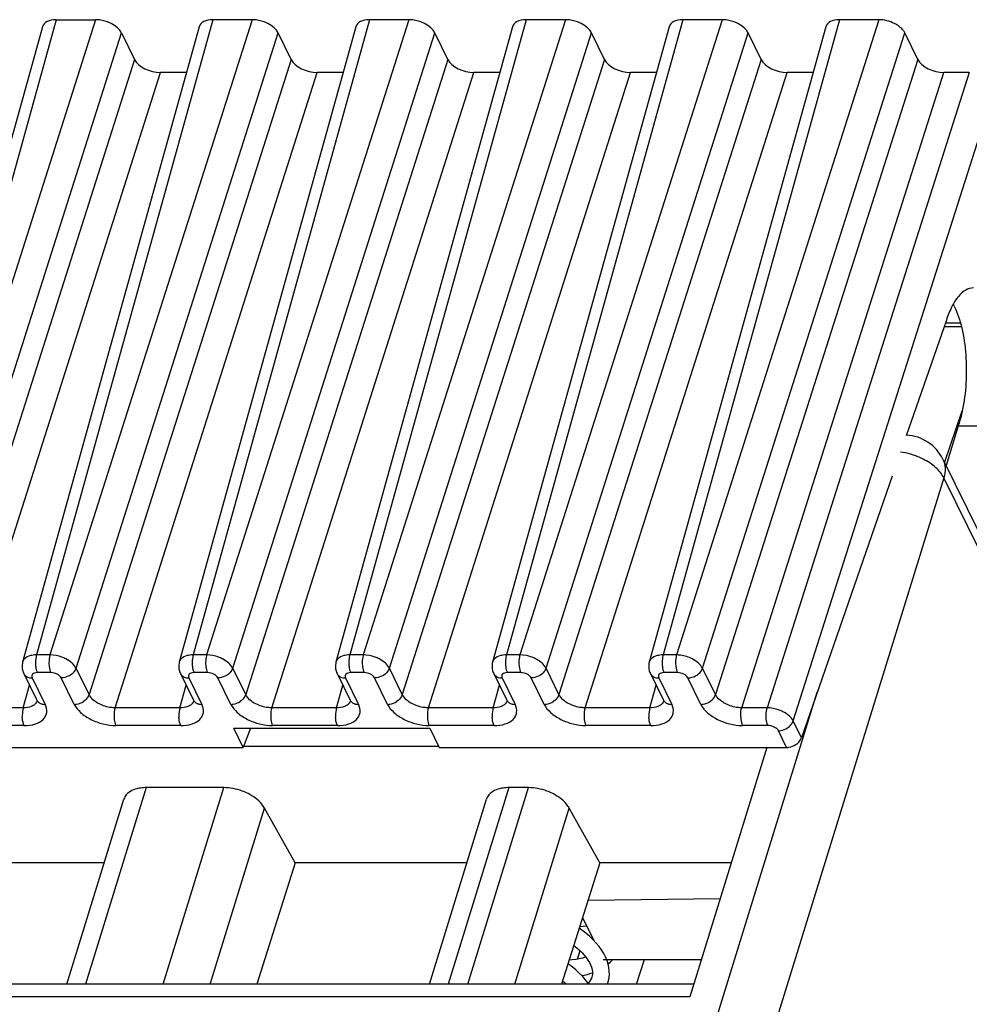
# Model space of a CAD drawing. Header units: millimetres. Extents: x 0 to 420, y 0 to 297.
# Tile 43 of 76: x 176 to 191, y 103 to 119. Entities that reach past the tile are written whole.
import ezdxf

# ---------------------------------------------------------------- set-up
doc = ezdxf.new("R2010")
doc.units = ezdxf.units.MM
doc.header["$LTSCALE"] = 23.1
doc.layers.get('0').update_dxf_attribs({"linetype": 'CONTINUOUS'})

msp = doc.modelspace()

# ---------------------------------------------------------------- linework, layer by layer
at = {"color": 9, "linetype": 'CONTINUOUS'}
for p, q in [((176.47497, 118.72268), (173.70854, 108.76623)), ((177.08911, 118.72268), (173.91956, 108.76623)), ((178.93114, 118.72268), (176.1647, 108.76623)), ((179.54527, 118.72268), (176.37572, 108.76623)), ((181.3873, 118.72268), (178.62087, 108.76623)), ((182.00143, 118.72268), (178.83189, 108.76623)), ((183.84346, 118.72268), (181.07703, 108.76623)), ((184.4576, 118.72268), (181.28805, 108.76623)), ((186.29962, 118.72268), (183.53319, 108.76623)), ((186.91376, 118.72268), (183.74421, 108.76623)), ((188.75579, 118.72268), (185.98935, 108.76623)), ((189.36992, 118.72268), (186.20038, 108.76623)), ((174.3282, 108.55905), (177.49775, 118.51551)), ((176.78436, 108.55905), (179.95391, 118.51551)), ((179.24053, 108.55905), (182.41007, 118.51551)), ((181.69669, 108.55905), (184.86623, 118.51551)), ((184.15285, 108.55905), (187.3224, 118.51551)), ((186.60902, 108.55904), (189.77856, 118.51551)), ((177.70114, 118.10104), (174.53159, 108.14458)), ((180.1573, 118.10104), (176.98775, 108.14458)), ((182.61346, 118.10104), (179.44392, 108.14458)), ((185.06963, 118.10104), (181.90008, 108.14458)), ((187.52579, 118.10104), (184.35624, 108.14458)), ((189.98195, 118.10104), (186.81241, 108.14458)), ((174.94023, 107.93741), (178.10978, 117.89387)), ((177.39639, 107.93741), (180.56594, 117.89387)), ((179.85256, 107.93741), (183.0221, 117.89387)), ((182.30872, 107.93741), (185.47827, 117.89387)), ((184.76488, 107.93741), (187.93443, 117.89387)), ((187.22104, 107.93741), (190.39059, 117.89387)), ((190.78981, 117.89387), (187.62026, 107.93741)), ((188.0289, 107.73024), (191.19845, 117.6867)), ((190.65189, 113.9657), (190.41328, 113.9657)), ((190.39032, 111.54201), (178.04493, 71.59234)), ((193.297, 105.61881), (190.39032, 111.54201)), ((176.37572, 108.76623), (176.1647, 108.76623)), ((178.83189, 108.76623), (178.62087, 108.76623)), ((181.28805, 108.76623), (181.07703, 108.76623)), ((183.74421, 108.76623), (183.53319, 108.76623)), ((186.20038, 108.76623), (185.98935, 108.76623)), ((176.98775, 108.14458), (176.78436, 108.55905)), ((179.44392, 108.14458), (179.24053, 108.55905)), ((181.90008, 108.14458), (181.69669, 108.55905)), ((184.35624, 108.14458), (184.15285, 108.55905)), ((186.81241, 108.14458), (186.60902, 108.55904)), ((176.09601, 108.40512), (176.2994, 107.99065)), ((176.38916, 108.48799), (176.17813, 108.48799)), ((176.756, 107.99065), (176.55261, 108.40512)), ((178.55217, 108.40512), (178.75557, 107.99065)), ((178.84532, 108.48799), (178.63429, 108.48799)), ((179.21217, 107.99065), (179.00877, 108.40512)), ((181.00833, 108.40512), (181.21173, 107.99065)), ((181.30148, 108.48799), (181.09046, 108.48799)), ((181.66833, 107.99065), (181.46493, 108.40512)), ((183.4645, 108.40512), (183.66789, 107.99065)), ((183.75764, 108.48799), (183.54662, 108.48799)), ((184.12449, 107.99065), (183.9211, 108.40512)), ((185.92066, 108.40512), (186.12405, 107.99065)), ((186.21381, 108.48799), (186.00278, 108.48799)), ((186.58065, 107.99065), (186.37726, 108.40512)), ((175.95748, 107.93741), (176.05529, 108.28944)), ((178.41364, 107.93741), (178.51145, 108.28944)), ((180.8698, 107.93741), (180.96762, 108.28944)), ((183.32597, 107.93741), (183.42378, 108.28944)), ((185.78213, 107.93741), (185.87994, 108.28944)), ((177.22753, 72.00675), (188.40594, 108.18009)), ((175.95748, 107.93741), (174.94023, 107.93741)), ((178.41364, 107.93741), (177.39639, 107.93741)), ((180.8698, 107.93741), (179.85256, 107.93741)), ((183.32597, 107.93741), (182.30872, 107.93741)), ((185.78213, 107.93741), (184.76488, 107.93741)), ((187.62026, 107.93741), (187.22104, 107.93741)), ((188.15834, 107.46647), (188.0289, 107.73024)), ((175.97091, 107.65918), (174.95366, 107.65918)), ((178.42707, 107.65918), (177.40982, 107.65918)), ((180.88323, 107.65918), (179.86599, 107.65918)), ((183.3394, 107.65918), (182.32215, 107.65918)), ((185.79556, 107.65918), (184.77831, 107.65918)), ((187.6337, 107.65918), (187.23447, 107.65918)), ((187.92502, 107.31573), (187.79715, 107.57631)), ((177.88402, 106.68591), (176.93254, 103.60692)), ((178.15226, 103.60692), (179.10374, 106.68591)), ((183.57003, 106.68591), (182.61855, 103.60692)), ((182.92949, 103.60692), (183.88098, 106.68591)), ((178.88894, 103.60692), (179.74092, 106.36394)), ((183.66617, 103.60692), (184.51816, 106.36394)), ((184.64675, 103.99686), (184.68612, 104.13042)), ((186.40852, 103.40511), (173.14505, 103.40511))]:
    msp.add_line(p, q, dxfattribs=at)
at = {"color": 7, "linetype": 'CONTINUOUS'}
for p, q in [((176.47497, 118.72268), (177.08911, 118.72268)), ((179.54527, 118.72268), (178.93114, 118.72268)), ((182.00143, 118.72268), (181.3873, 118.72268)), ((184.4576, 118.72268), (183.84346, 118.72268)), ((186.91376, 118.72268), (186.29962, 118.72268)), ((189.36992, 118.72268), (188.75579, 118.72268)), ((176.25733, 118.61091), (173.49063, 108.65349)), ((178.71349, 118.61091), (175.94679, 108.65349)), ((181.16965, 118.61091), (178.40295, 108.65349)), ((183.62582, 118.61091), (180.85911, 108.65349)), ((186.08198, 118.61091), (183.31528, 108.65349)), ((188.53814, 118.61091), (185.77144, 108.65349)), ((177.49775, 118.51551), (177.70114, 118.10104)), ((180.1573, 118.10104), (179.95391, 118.51551)), ((182.61346, 118.10104), (182.41007, 118.51551)), ((185.06963, 118.10104), (184.86623, 118.51551)), ((187.52579, 118.10104), (187.3224, 118.51551)), ((189.98195, 118.10104), (189.77856, 118.51551)), ((178.51426, 117.89387), (178.10978, 117.89387)), ((180.97042, 117.89387), (180.56594, 117.89387)), ((183.42658, 117.89387), (183.0221, 117.89387)), ((185.88275, 117.89387), (185.47827, 117.89387)), ((188.33891, 117.89387), (187.93443, 117.89387)), ((190.78981, 117.89387), (190.39059, 117.89387)), ((190.43021, 114.0145), (189.80073, 112.20019)), ((190.39611, 113.91621), (190.66422, 113.91621)), ((190.40255, 111.77908), (190.67915, 112.59006)), ((190.61694, 112.357), (190.42513, 111.73307)), ((190.61694, 112.357), (191.24371, 112.357)), ((190.37476, 111.83571), (193.28176, 105.91188)), ((189.58213, 111.57014), (188.15834, 107.46647)), ((175.96488, 108.47368), (176.16845, 108.05885)), ((178.42104, 108.47368), (178.62461, 108.05885)), ((180.8772, 108.47368), (181.08077, 108.05885)), ((183.33337, 108.47368), (183.53694, 108.05885)), ((185.78953, 108.47368), (185.9931, 108.05885)), ((179.40717, 107.31573), (179.25897, 107.61774)), ((179.25897, 107.61774), (182.32918, 107.61774)), ((179.51829, 107.61774), (179.40717, 107.31573)), ((182.32918, 107.61774), (182.47738, 107.31573)), ((173.89757, 107.31573), (179.40717, 107.31573)), ((179.40717, 107.33487), (182.46798, 107.33487)), ((182.47738, 107.31573), (187.92502, 107.31573)), ((187.617, 107.31573), (186.40852, 103.40511)), ((179.10374, 106.68591), (177.88402, 106.68591)), ((183.88098, 106.68591), (183.57003, 106.68591)), ((176.63946, 103.60692), (177.53478, 106.50419)), ((182.32547, 103.60692), (183.2208, 106.50419)), ((180.21836, 105.50565), (179.74092, 106.36394)), ((184.99559, 105.50565), (184.51816, 106.36394)), ((177.22621, 105.50565), (175.28609, 105.50565)), ((180.21836, 105.50565), (179.61964, 103.60692)), ((182.91223, 105.50565), (180.21836, 105.50565)), ((184.99559, 105.50565), (184.39688, 103.60692)), ((187.05764, 105.50565), (184.99559, 105.50565)), ((184.81195, 104.92324), (186.88525, 104.9478)), ((184.72595, 104.65051), (184.9028, 104.29012)), ((185.04807, 103.99408), (186.59053, 103.99408)), ((185.57139, 103.60692), (185.69463, 103.99408)), ((184.87059, 103.71518), (184.86509, 103.69929)), ((184.87538, 103.73397), (184.86994, 103.71307)), ((186.47089, 103.60692), (173.31423, 103.60692)), ((185.11502, 103.60692), (185.12502, 103.63529))]:
    msp.add_line(p, q, dxfattribs=at)
for points in [[(175.94711, 108.65358), (175.94273, 108.63494), (175.93891, 108.60619), (175.93849, 108.57689), (175.94151, 108.54744), (175.94794, 108.51829), (175.95773, 108.48988), (175.96525, 108.47322)], [(178.40327, 108.65358), (178.39889, 108.63494), (178.39508, 108.60619), (178.39466, 108.57689), (178.39767, 108.54744), (178.40411, 108.51829), (178.4139, 108.48988), (178.42141, 108.47322)], [(180.85944, 108.65358), (180.85505, 108.63494), (180.85124, 108.60619), (180.85082, 108.57689), (180.85384, 108.54744), (180.86027, 108.51829), (180.87006, 108.48988), (180.87757, 108.47322)], [(183.3156, 108.65358), (183.31121, 108.63494), (183.3074, 108.60619), (183.30698, 108.57689), (183.31, 108.54744), (183.31643, 108.51829), (183.32622, 108.48988), (183.33373, 108.47322)], [(185.77176, 108.65358), (185.76738, 108.63494), (185.76356, 108.60619), (185.76315, 108.57689), (185.76616, 108.54744), (185.77259, 108.51829), (185.78238, 108.48988), (185.7899, 108.47322)], [(176.16882, 108.05836), (176.17015, 108.05549), (176.17311, 108.04783), (176.17404, 108.04433), (176.17413, 108.04408)], [(178.62498, 108.05836), (178.62632, 108.05549), (178.62927, 108.04783), (178.6302, 108.04433), (178.63029, 108.04408)], [(181.08114, 108.05836), (181.08248, 108.05549), (181.08543, 108.04783), (181.08637, 108.04433), (181.08645, 108.04408)], [(183.53731, 108.05836), (183.53864, 108.05549), (183.5416, 108.04783), (183.54253, 108.04433), (183.54262, 108.04408)], [(185.99347, 108.05836), (185.9948, 108.05549), (185.99776, 108.04783), (185.99869, 108.04433), (185.99878, 108.04408)], [(184.79191, 104.5161), (184.73617, 104.50901), (184.67994, 104.50459)], [(185.05871, 104.08625), (185.02503, 104.14091), (184.986, 104.19511), (184.94171, 104.24865), (184.89215, 104.30147), (184.8375, 104.35327), (184.7783, 104.40352), (184.7149, 104.45196), (184.67256, 104.48118)], [(184.58838, 104.21424), (184.59174, 104.21176), (184.63758, 104.17453), (184.67985, 104.13666), (184.71831, 104.09842), (184.75289, 104.05997), (184.78369, 104.02123), (184.81054, 103.9824), (184.83318, 103.94386), (184.85145, 103.90592), (184.86518, 103.86911), (184.87441, 103.83359), (184.87923, 103.79918), (184.87957, 103.76589), (184.87538, 103.73397)], [(184.77786, 104.02856), (184.77323, 104.0269), (184.7255, 104.0131), (184.67393, 104.00145), (184.61878, 103.99215), (184.56048, 103.9854), (184.51527, 103.98239)], [(185.12725, 103.92102), (185.10992, 103.97603), (185.08704, 104.03123), (185.05871, 104.08625)], [(184.81846, 103.60692), (184.8078, 103.62368), (184.76812, 103.67704), (184.72364, 103.72911), (184.67472, 103.77964), (184.6215, 103.82861), (184.56426, 103.87586), (184.50332, 103.92121), (184.49727, 103.92528)], [(185.12401, 103.91775), (185.16385, 103.95494), (185.19858, 103.99408)], [(185.12476, 103.63446), (185.13168, 103.65902), (185.14138, 103.7082), (185.146, 103.75923), (185.1453, 103.81206), (185.13906, 103.86625), (185.12725, 103.92102)], [(184.71455, 103.7385), (184.72914, 103.74099), (184.79677, 103.75652), (184.86112, 103.77549), (184.87941, 103.78221)], [(184.41249, 103.65641), (184.44262, 103.63165), (184.46986, 103.60692)], [(184.86509, 103.69929), (184.85178, 103.67127), (184.83494, 103.64552), (184.81476, 103.62162), (184.81123, 103.61828)]]:
    msp.add_lwpolyline(points, dxfattribs=at)
for centre, radius, start, end in [((189.61896, 113.77158), 1.04184, 26.121467, 28.177785), ((189.77628, 111.54201), 0.66667, 26.025403, 87.682954)]:
    msp.add_arc(centre, radius, start, end, dxfattribs=at)
at = {"color": 9, "linetype": 'CONTINUOUS'}
for centre, radius, start, end in [((176.05876, 108.51914), 0.10419, 206.152442, 221.541423), ((176.09596, 108.6064), 0.20128, 265.545224, 270.015041), ((178.51493, 108.51914), 0.10419, 206.152442, 221.541423), ((178.55212, 108.6064), 0.20128, 265.545224, 270.015041), ((180.97109, 108.51914), 0.10419, 206.152442, 221.541423), ((181.00828, 108.6064), 0.20128, 265.545224, 270.015041), ((183.42725, 108.51914), 0.10419, 206.152442, 221.541423), ((183.46445, 108.6064), 0.20128, 265.545224, 270.015041), ((185.88342, 108.51914), 0.10419, 206.152442, 221.541423), ((185.92061, 108.6064), 0.20128, 265.545224, 270.015041), ((176.26215, 108.10468), 0.1042, 206.064344, 221.545431), ((178.71832, 108.10468), 0.1042, 206.064344, 221.545431), ((181.17448, 108.10468), 0.1042, 206.064344, 221.545431), ((183.63064, 108.10468), 0.1042, 206.064344, 221.545431), ((186.08681, 108.10468), 0.1042, 206.064344, 221.545431), ((176.05481, 108.08631), 0.12658, 315.086978, 323.084163), ((178.51097, 108.08631), 0.12658, 315.086978, 323.084163), ((180.96714, 108.08631), 0.12658, 315.086978, 323.084163), ((183.4233, 108.08631), 0.12658, 315.086978, 323.084163), ((185.87946, 108.08631), 0.12658, 315.086978, 323.084163)]:
    msp.add_arc(centre, radius, start, end, dxfattribs=at)
at = {"color": 7, "linetype": 'CONTINUOUS'}
for centre, major_axis, ratio, start_param, end_param in [((176.57676, 118.51545), (0.31855, -0.09849), 0.57239492, 2.06604593, 3.15810279), ((177.19071, 118.51545), (0.3185, -0.09837), 0.57268648, 6.77810472, 8.34859646), ((179.03293, 118.51545), (0.31855, -0.09849), 0.57239492, 2.06604593, 3.15808391), ((179.64687, 118.51545), (0.3185, -0.09837), 0.57268648, 0.49491942, 2.06541116), ((181.48909, 118.51545), (0.31855, -0.09849), 0.57239492, 2.06604593, 3.15808391), ((182.10304, 118.51545), (0.3185, -0.09837), 0.57268648, 0.49491942, 2.06541116), ((183.94525, 118.51545), (0.31855, -0.09849), 0.57239492, 2.06604593, 3.15808391), ((184.5592, 118.51545), (0.3185, -0.09837), 0.57268648, 0.49491942, 2.06541116), ((186.40141, 118.51545), (0.31855, -0.09849), 0.57239492, 2.06604593, 3.15808391), ((187.01536, 118.51545), (0.3185, -0.09837), 0.57268648, 0.49491942, 2.06541116), ((188.85758, 118.51545), (0.31855, -0.09849), 0.57239492, 2.06604593, 3.15808391), ((189.47152, 118.51545), (0.3185, -0.09837), 0.57268648, 1.28016529, 2.06541116), ((178.00818, 118.10111), (0.3185, -0.09837), 0.57268648, 3.63651207, 5.20700381), ((180.46434, 118.10111), (0.3185, -0.09837), 0.57268648, 3.63651207, 5.20700381), ((182.9205, 118.10111), (0.3185, -0.09837), 0.57268648, 3.63651207, 5.20700381), ((185.37666, 118.10111), (0.3185, -0.09837), 0.57268648, 3.63651207, 5.20700381), ((187.83283, 118.10111), (0.3185, -0.09837), 0.57268648, 3.63651207, 5.20700381), ((190.28899, 118.10111), (0.3185, -0.09837), 0.57268648, 3.63651207, 5.20700381)]:
    msp.add_ellipse(centre, major_axis=major_axis, ratio=ratio, start_param=start_param, end_param=end_param, dxfattribs=at)
for points, knots in [([(189.77856, 118.51551), (189.77155, 118.5298), (189.732, 118.59244), (189.66815, 118.63596), (189.61677, 118.66201)], [0, 0, 0, 0, 0.21647783, 1, 1, 1, 1]), ([(190.85377, 114.51915), (190.81247, 114.51917), (190.72045, 114.48971), (190.60616, 114.38068), (190.50585, 114.21766), (190.45413, 114.08708), (190.43021, 114.0145)], [0, 0, 0, 0, 0.17841268, 0.39598564, 0.66989986, 1, 1, 1, 1]), ([(190.55439, 114.23028), (190.60677, 114.12356), (190.68624, 113.87337), (190.7443, 113.46595), (190.74678, 113.0275), (190.70936, 112.73251), (190.67916, 112.59008)], [0, 0, 0, 0, 0.21378639, 0.4674509, 0.73816747, 1, 1, 1, 1]), ([(190.67915, 112.59006), (190.67482, 112.56965), (190.65717, 112.49118), (190.63558, 112.41357), (190.61694, 112.357)], [0, 0, 0, 0, 0.25946557, 1, 1, 1, 1]), ([(186.52026, 108.45005), (186.53083, 108.45707), (186.56827, 108.48583), (186.59818, 108.52617), (186.60901, 108.55905)], [0, 0, 0, 0, 0.26818497, 1, 1, 1, 1]), ([(188.06848, 107.35972), (188.07911, 107.36659), (188.11666, 107.39461), (188.1471, 107.43406), (188.15834, 107.46647)], [0, 0, 0, 0, 0.26949927, 1, 1, 1, 1]), ([(187.92502, 107.31573), (187.93722, 107.31573), (187.98757, 107.31989), (188.03639, 107.33899), (188.06848, 107.35972)], [0, 0, 0, 0, 0.24200572, 1, 1, 1, 1]), ([(177.88402, 106.68591), (177.85434, 106.68591), (177.75176, 106.67955), (177.64531, 106.64346), (177.59149, 106.59293)], [0, 0, 0, 0, 0.28674265, 1, 1, 1, 1]), ([(179.48125, 106.59293), (179.45175, 106.60784), (179.33223, 106.65962), (179.20091, 106.68591), (179.10374, 106.68591)], [0, 0, 0, 0, 0.25386908, 1, 1, 1, 1]), ([(183.57003, 106.68591), (183.54036, 106.68591), (183.43778, 106.67955), (183.33132, 106.64346), (183.27751, 106.59293)], [0, 0, 0, 0, 0.28674265, 1, 1, 1, 1]), ([(184.25849, 106.59293), (184.22898, 106.60784), (184.10947, 106.65962), (183.97814, 106.68591), (183.88098, 106.68591)], [0, 0, 0, 0, 0.25386908, 1, 1, 1, 1]), ([(177.59149, 106.59293), (177.58481, 106.58665), (177.56044, 106.56105), (177.54248, 106.52918), (177.53476, 106.5042)], [0, 0, 0, 0, 0.2596683, 1, 1, 1, 1]), ([(179.74092, 106.36394), (179.72832, 106.38659), (179.66084, 106.4822), (179.562, 106.55213), (179.48125, 106.59293)], [0, 0, 0, 0, 0.22267824, 1, 1, 1, 1]), ([(183.27751, 106.59293), (183.27082, 106.58665), (183.24646, 106.56105), (183.2285, 106.52918), (183.22077, 106.5042)], [0, 0, 0, 0, 0.2596683, 1, 1, 1, 1]), ([(184.51816, 106.36394), (184.50556, 106.38659), (184.43807, 106.4822), (184.33923, 106.55213), (184.25849, 106.59293)], [0, 0, 0, 0, 0.22267824, 1, 1, 1, 1])]:
    msp.add_open_spline(points, degree=3, knots=knots, dxfattribs=at)
at = {"color": 9, "linetype": 'CONTINUOUS'}
for points, knots in [([(190.06667, 111.83504), (190.0392, 111.84897), (189.92616, 111.90023), (189.80482, 111.93332), (189.71246, 111.94633)], [0, 0, 0, 0, 0.2482544, 1, 1, 1, 1]), ([(190.39032, 111.54201), (190.36071, 111.60235), (190.26279, 111.71788), (190.1381, 111.79883), (190.06667, 111.83504)], [0, 0, 0, 0, 0.45629927, 1, 1, 1, 1]), ([(190.37515, 111.83487), (190.39622, 111.79169), (190.42077, 111.69193), (190.40552, 111.59121), (190.39032, 111.54201)], [0, 0, 0, 0, 0.48268346, 1, 1, 1, 1]), ([(175.97709, 108.7044), (175.97347, 108.70074), (175.96038, 108.68588), (175.95102, 108.66769), (175.94711, 108.65359)], [0, 0, 0, 0, 0.26034515, 1, 1, 1, 1]), ([(176.11283, 108.76264), (176.09882, 108.76077), (176.05027, 108.75152), (176.00206, 108.7297), (175.97709, 108.7044)], [0, 0, 0, 0, 0.28446801, 1, 1, 1, 1]), ([(176.1647, 108.76623), (176.16147, 108.75539), (176.1503, 108.70749), (176.14743, 108.65782), (176.14926, 108.62005)], [0, 0, 0, 0, 0.23018471, 1, 1, 1, 1]), ([(176.37573, 108.76622), (176.3725, 108.75538), (176.36133, 108.70749), (176.35846, 108.65782), (176.36028, 108.62005)], [0, 0, 0, 0, 0.23018675, 1, 1, 1, 1]), ([(176.6222, 108.7044), (176.60301, 108.71411), (176.52487, 108.74779), (176.43931, 108.76575), (176.37573, 108.76622)], [0, 0, 0, 0, 0.25271549, 1, 1, 1, 1]), ([(176.78436, 108.55905), (176.76937, 108.58894), (176.72008, 108.64608), (176.65789, 108.68634), (176.6222, 108.7044)], [0, 0, 0, 0, 0.45534836, 1, 1, 1, 1]), ([(178.43326, 108.7044), (178.42964, 108.70074), (178.41655, 108.68588), (178.40718, 108.66769), (178.40327, 108.65359)], [0, 0, 0, 0, 0.26034515, 1, 1, 1, 1]), ([(178.56899, 108.76264), (178.55498, 108.76077), (178.50643, 108.75152), (178.45822, 108.7297), (178.43326, 108.7044)], [0, 0, 0, 0, 0.28446801, 1, 1, 1, 1]), ([(178.62087, 108.76623), (178.61764, 108.75539), (178.60647, 108.70749), (178.60359, 108.65782), (178.60542, 108.62005)], [0, 0, 0, 0, 0.23018471, 1, 1, 1, 1]), ([(178.83189, 108.76622), (178.82866, 108.75538), (178.81749, 108.70749), (178.81462, 108.65782), (178.81644, 108.62005)], [0, 0, 0, 0, 0.23018675, 1, 1, 1, 1]), ([(179.07836, 108.7044), (179.05918, 108.71411), (178.98103, 108.74779), (178.89548, 108.76575), (178.83189, 108.76622)], [0, 0, 0, 0, 0.25271549, 1, 1, 1, 1]), ([(179.24053, 108.55905), (179.22553, 108.58894), (179.17624, 108.64608), (179.11405, 108.68634), (179.07836, 108.7044)], [0, 0, 0, 0, 0.45534836, 1, 1, 1, 1]), ([(180.88942, 108.7044), (180.8858, 108.70074), (180.87271, 108.68588), (180.86335, 108.66769), (180.85944, 108.65359)], [0, 0, 0, 0, 0.26034515, 1, 1, 1, 1]), ([(181.02515, 108.76264), (181.01115, 108.76077), (180.9626, 108.75152), (180.91439, 108.7297), (180.88942, 108.7044)], [0, 0, 0, 0, 0.28446801, 1, 1, 1, 1]), ([(181.07703, 108.76623), (181.0738, 108.75539), (181.06263, 108.70749), (181.05976, 108.65782), (181.06158, 108.62005)], [0, 0, 0, 0, 0.23018471, 1, 1, 1, 1]), ([(181.28805, 108.76622), (181.28482, 108.75538), (181.27366, 108.70749), (181.27078, 108.65782), (181.2726, 108.62005)], [0, 0, 0, 0, 0.23018675, 1, 1, 1, 1]), ([(181.53453, 108.7044), (181.51534, 108.71411), (181.43719, 108.74779), (181.35164, 108.76575), (181.28805, 108.76622)], [0, 0, 0, 0, 0.25271549, 1, 1, 1, 1]), ([(181.69669, 108.55905), (181.68169, 108.58894), (181.6324, 108.64608), (181.57022, 108.68634), (181.53453, 108.7044)], [0, 0, 0, 0, 0.45534836, 1, 1, 1, 1]), ([(183.34558, 108.7044), (183.34196, 108.70074), (183.32887, 108.68588), (183.31951, 108.66769), (183.3156, 108.65359)], [0, 0, 0, 0, 0.26034515, 1, 1, 1, 1]), ([(183.48132, 108.76264), (183.46731, 108.76077), (183.41876, 108.75152), (183.37055, 108.7297), (183.34558, 108.7044)], [0, 0, 0, 0, 0.28446801, 1, 1, 1, 1]), ([(183.53319, 108.76623), (183.52996, 108.75539), (183.51879, 108.70749), (183.51592, 108.65782), (183.51774, 108.62005)], [0, 0, 0, 0, 0.23018471, 1, 1, 1, 1]), ([(183.74422, 108.76622), (183.74099, 108.75538), (183.72982, 108.70749), (183.72694, 108.65782), (183.72877, 108.62005)], [0, 0, 0, 0, 0.23018675, 1, 1, 1, 1]), ([(183.99069, 108.7044), (183.9715, 108.71411), (183.89336, 108.74779), (183.8078, 108.76575), (183.74422, 108.76622)], [0, 0, 0, 0, 0.25271549, 1, 1, 1, 1]), ([(184.15285, 108.55905), (184.13785, 108.58894), (184.08856, 108.64608), (184.02638, 108.68634), (183.99069, 108.7044)], [0, 0, 0, 0, 0.45534836, 1, 1, 1, 1]), ([(185.80174, 108.7044), (185.79812, 108.70074), (185.78503, 108.68588), (185.77567, 108.66769), (185.77176, 108.65359)], [0, 0, 0, 0, 0.26034515, 1, 1, 1, 1]), ([(185.93748, 108.76264), (185.92347, 108.76077), (185.87492, 108.75152), (185.82671, 108.7297), (185.80174, 108.7044)], [0, 0, 0, 0, 0.28446801, 1, 1, 1, 1]), ([(185.98935, 108.76623), (185.98612, 108.75539), (185.97496, 108.70749), (185.97208, 108.65782), (185.97391, 108.62005)], [0, 0, 0, 0, 0.23018474, 1, 1, 1, 1]), ([(186.20037, 108.76623), (186.19715, 108.75541), (186.18585, 108.70754), (186.1831, 108.65784), (186.18493, 108.62005)], [0, 0, 0, 0, 0.22983316, 1, 1, 1, 1]), ([(186.4457, 108.70341), (186.38906, 108.7334), (186.30595, 108.75973), (186.22141, 108.76525), (186.20087, 108.76528)], [0, 0, 0, 0, 0.7573133, 1, 1, 1, 1]), ([(186.60636, 108.55904), (186.59038, 108.58837), (186.54119, 108.6441), (186.48044, 108.68503), (186.44571, 108.70343)], [0, 0, 0, 0, 0.45937816, 1, 1, 1, 1]), ([(176.14926, 108.62005), (176.14986, 108.60744), (176.15394, 108.56253), (176.16378, 108.51724), (176.17813, 108.48799)], [0, 0, 0, 0, 0.27926236, 1, 1, 1, 1]), ([(176.36028, 108.62005), (176.36089, 108.60745), (176.36496, 108.56253), (176.3748, 108.51724), (176.38915, 108.48799)], [0, 0, 0, 0, 0.27926252, 1, 1, 1, 1]), ([(176.78436, 108.55905), (176.78092, 108.54859), (176.76109, 108.50532), (176.72587, 108.47015), (176.69561, 108.45005)], [0, 0, 0, 0, 0.23262028, 1, 1, 1, 1]), ([(178.60542, 108.62005), (178.60603, 108.60744), (178.6101, 108.56253), (178.61994, 108.51724), (178.6343, 108.48799)], [0, 0, 0, 0, 0.27926236, 1, 1, 1, 1]), ([(178.81644, 108.62005), (178.81705, 108.60745), (178.82112, 108.56253), (178.83097, 108.51724), (178.84532, 108.48799)], [0, 0, 0, 0, 0.27926252, 1, 1, 1, 1]), ([(179.24053, 108.55905), (179.23708, 108.54859), (179.21725, 108.50532), (179.18204, 108.47015), (179.15177, 108.45005)], [0, 0, 0, 0, 0.23262028, 1, 1, 1, 1]), ([(181.06158, 108.62005), (181.06219, 108.60744), (181.06626, 108.56253), (181.07611, 108.51724), (181.09046, 108.48799)], [0, 0, 0, 0, 0.27926236, 1, 1, 1, 1]), ([(181.2726, 108.62005), (181.27321, 108.60745), (181.27729, 108.56253), (181.28713, 108.51724), (181.30148, 108.48799)], [0, 0, 0, 0, 0.27926252, 1, 1, 1, 1]), ([(181.69669, 108.55905), (181.69324, 108.54859), (181.67341, 108.50532), (181.6382, 108.47015), (181.60793, 108.45005)], [0, 0, 0, 0, 0.23262028, 1, 1, 1, 1]), ([(183.51774, 108.62005), (183.51835, 108.60744), (183.52243, 108.56253), (183.53227, 108.51724), (183.54662, 108.48799)], [0, 0, 0, 0, 0.27926236, 1, 1, 1, 1]), ([(183.72877, 108.62005), (183.72938, 108.60745), (183.73345, 108.56253), (183.74329, 108.51724), (183.75764, 108.48799)], [0, 0, 0, 0, 0.27926252, 1, 1, 1, 1]), ([(184.15285, 108.55905), (184.1494, 108.54859), (184.12957, 108.50532), (184.09436, 108.47015), (184.0641, 108.45005)], [0, 0, 0, 0, 0.23262028, 1, 1, 1, 1]), ([(185.97391, 108.62005), (185.97451, 108.60744), (185.97859, 108.56253), (185.98843, 108.51724), (186.00278, 108.48799)], [0, 0, 0, 0, 0.27926236, 1, 1, 1, 1]), ([(186.18493, 108.62005), (186.18554, 108.60741), (186.1895, 108.56249), (186.19947, 108.51721), (186.2138, 108.48799)], [0, 0, 0, 0, 0.27996095, 1, 1, 1, 1]), ([(175.98078, 108.45005), (175.98432, 108.44607), (176.00033, 108.43058), (176.02065, 108.41994), (176.03665, 108.41452)], [0, 0, 0, 0, 0.23953932, 1, 1, 1, 1]), ([(176.17813, 108.48799), (176.16335, 108.48799), (176.13647, 108.48486), (176.10226, 108.46779), (176.08565, 108.43657), (176.09123, 108.41478), (176.09601, 108.40512)], [0, 0, 0, 0, 0.31103097, 0.5625505, 0.77339407, 1, 1, 1, 1]), ([(176.55261, 108.40512), (176.53979, 108.43125), (176.4855, 108.47218), (176.42304, 108.48805), (176.38916, 108.48799)], [0, 0, 0, 0, 0.46206384, 1, 1, 1, 1]), ([(176.69561, 108.45005), (176.68488, 108.44292), (176.64098, 108.41828), (176.59007, 108.40512), (176.55261, 108.40512)], [0, 0, 0, 0, 0.25575644, 1, 1, 1, 1]), ([(178.43695, 108.45005), (178.44048, 108.44607), (178.45649, 108.43058), (178.47681, 108.41994), (178.49281, 108.41452)], [0, 0, 0, 0, 0.23953932, 1, 1, 1, 1]), ([(178.63429, 108.48799), (178.61951, 108.48799), (178.59264, 108.48486), (178.55842, 108.46779), (178.54181, 108.43657), (178.5474, 108.41478), (178.55217, 108.40512)], [0, 0, 0, 0, 0.31103097, 0.5625505, 0.77339407, 1, 1, 1, 1]), ([(179.00877, 108.40512), (178.99595, 108.43125), (178.94166, 108.47218), (178.8792, 108.48805), (178.84532, 108.48799)], [0, 0, 0, 0, 0.46206384, 1, 1, 1, 1]), ([(179.15177, 108.45005), (179.14105, 108.44292), (179.09714, 108.41828), (179.04624, 108.40512), (179.00877, 108.40512)], [0, 0, 0, 0, 0.25575644, 1, 1, 1, 1]), ([(180.89311, 108.45005), (180.89664, 108.44607), (180.91266, 108.43058), (180.93297, 108.41994), (180.94897, 108.41452)], [0, 0, 0, 0, 0.23953932, 1, 1, 1, 1]), ([(181.09046, 108.48799), (181.07568, 108.48799), (181.0488, 108.48486), (181.01458, 108.46779), (180.99797, 108.43657), (181.00356, 108.41478), (181.00833, 108.40512)], [0, 0, 0, 0, 0.31103097, 0.5625505, 0.77339407, 1, 1, 1, 1]), ([(181.46493, 108.40512), (181.45211, 108.43125), (181.39783, 108.47218), (181.33537, 108.48805), (181.30148, 108.48799)], [0, 0, 0, 0, 0.46206384, 1, 1, 1, 1]), ([(181.60793, 108.45005), (181.59721, 108.44292), (181.5533, 108.41828), (181.5024, 108.40512), (181.46494, 108.40512)], [0, 0, 0, 0, 0.25575644, 1, 1, 1, 1]), ([(183.34927, 108.45005), (183.3528, 108.44607), (183.36882, 108.43058), (183.38914, 108.41994), (183.40513, 108.41452)], [0, 0, 0, 0, 0.23953932, 1, 1, 1, 1]), ([(183.54662, 108.48799), (183.53184, 108.48799), (183.50496, 108.48486), (183.47075, 108.46779), (183.45413, 108.43657), (183.45972, 108.41478), (183.4645, 108.40512)], [0, 0, 0, 0, 0.31103097, 0.5625505, 0.77339407, 1, 1, 1, 1]), ([(183.9211, 108.40512), (183.90827, 108.43125), (183.85399, 108.47218), (183.79153, 108.48805), (183.75764, 108.48799)], [0, 0, 0, 0, 0.46206384, 1, 1, 1, 1]), ([(184.0641, 108.45005), (184.05337, 108.44292), (184.00947, 108.41828), (183.95856, 108.40512), (183.9211, 108.40512)], [0, 0, 0, 0, 0.25575644, 1, 1, 1, 1]), ([(185.80543, 108.45005), (185.80897, 108.44607), (185.82498, 108.43058), (185.8453, 108.41994), (185.8613, 108.41452)], [0, 0, 0, 0, 0.23953932, 1, 1, 1, 1]), ([(186.00278, 108.48799), (185.988, 108.48799), (185.96112, 108.48486), (185.92691, 108.46779), (185.9103, 108.43657), (185.91589, 108.41478), (185.92066, 108.40512)], [0, 0, 0, 0, 0.31103097, 0.5625505, 0.77339407, 1, 1, 1, 1]), ([(186.37726, 108.40512), (186.3642, 108.43112), (186.31031, 108.47253), (186.2477, 108.48739), (186.21381, 108.48799)], [0, 0, 0, 0, 0.46183617, 1, 1, 1, 1]), ([(186.37726, 108.40513), (186.38942, 108.40519), (186.43952, 108.40992), (186.48798, 108.42959), (186.51947, 108.45094)], [0, 0, 0, 0, 0.242144, 1, 1, 1, 1]), ([(176.18417, 108.03558), (176.18771, 108.03159), (176.20377, 108.01607), (176.22415, 108.00542), (176.24019, 107.99999)], [0, 0, 0, 0, 0.23950958, 1, 1, 1, 1]), ([(176.756, 107.99065), (176.7682, 107.99065), (176.81848, 107.99511), (176.86722, 108.01446), (176.899, 108.03557)], [0, 0, 0, 0, 0.24219808, 1, 1, 1, 1]), ([(176.98776, 108.14458), (176.98432, 108.13412), (176.96449, 108.09085), (176.92927, 108.05567), (176.899, 108.03557)], [0, 0, 0, 0, 0.23262178, 1, 1, 1, 1]), ([(177.14918, 107.99693), (177.11351, 108.01505), (177.05134, 108.05606), (177.00232, 108.11407), (176.98776, 108.14457)], [0, 0, 0, 0, 0.54214292, 1, 1, 1, 1]), ([(178.64033, 108.03558), (178.64387, 108.03159), (178.65993, 108.01607), (178.68031, 108.00542), (178.69635, 107.99999)], [0, 0, 0, 0, 0.23950958, 1, 1, 1, 1]), ([(179.21216, 107.99065), (179.22436, 107.99065), (179.27464, 107.99511), (179.32338, 108.01446), (179.35517, 108.03557)], [0, 0, 0, 0, 0.24219808, 1, 1, 1, 1]), ([(179.44393, 108.14458), (179.44048, 108.13412), (179.42065, 108.09085), (179.38543, 108.05567), (179.35517, 108.03557)], [0, 0, 0, 0, 0.23262178, 1, 1, 1, 1]), ([(179.60534, 107.99693), (179.56967, 108.01505), (179.50751, 108.05606), (179.45848, 108.11407), (179.44392, 108.14457)], [0, 0, 0, 0, 0.54214292, 1, 1, 1, 1]), ([(181.09649, 108.03558), (181.10003, 108.03159), (181.11609, 108.01607), (181.13647, 108.00542), (181.15251, 107.99999)], [0, 0, 0, 0, 0.23950958, 1, 1, 1, 1]), ([(181.66833, 107.99065), (181.68052, 107.99065), (181.73081, 107.99511), (181.77954, 108.01446), (181.81133, 108.03557)], [0, 0, 0, 0, 0.24219808, 1, 1, 1, 1]), ([(181.90009, 108.14458), (181.89664, 108.13412), (181.87681, 108.09085), (181.8416, 108.05567), (181.81133, 108.03557)], [0, 0, 0, 0, 0.23262178, 1, 1, 1, 1]), ([(182.06151, 107.99693), (182.02583, 108.01505), (181.96367, 108.05606), (181.91465, 108.11407), (181.90008, 108.14457)], [0, 0, 0, 0, 0.54214292, 1, 1, 1, 1]), ([(183.55266, 108.03558), (183.5562, 108.03159), (183.57226, 108.01607), (183.59263, 108.00542), (183.60868, 107.99999)], [0, 0, 0, 0, 0.23950958, 1, 1, 1, 1]), ([(184.12449, 107.99065), (184.13669, 107.99065), (184.18697, 107.99511), (184.23571, 108.01446), (184.26749, 108.03557)], [0, 0, 0, 0, 0.24219808, 1, 1, 1, 1]), ([(184.35625, 108.14458), (184.3528, 108.13412), (184.33297, 108.09085), (184.29776, 108.05567), (184.26749, 108.03557)], [0, 0, 0, 0, 0.23262178, 1, 1, 1, 1]), ([(184.51767, 107.99693), (184.48199, 108.01505), (184.41983, 108.05606), (184.37081, 108.11407), (184.35625, 108.14457)], [0, 0, 0, 0, 0.54214292, 1, 1, 1, 1]), ([(186.00882, 108.03558), (186.01236, 108.03159), (186.02842, 108.01607), (186.0488, 108.00542), (186.06484, 107.99999)], [0, 0, 0, 0, 0.23950958, 1, 1, 1, 1]), ([(186.58065, 107.99065), (186.59285, 107.99065), (186.64313, 107.99511), (186.69187, 108.01446), (186.72365, 108.03558)], [0, 0, 0, 0, 0.24220118, 1, 1, 1, 1]), ([(186.72365, 108.03558), (186.73419, 108.04258), (186.7715, 108.0715), (186.80156, 108.11168), (186.81241, 108.14458)], [0, 0, 0, 0, 0.26759372, 1, 1, 1, 1]), ([(186.97384, 107.99694), (186.95537, 108.00628), (186.8922, 108.04325), (186.83528, 108.09694), (186.81241, 108.14458)], [0, 0, 0, 0, 0.28143403, 1, 1, 1, 1]), ([(175.95748, 107.93742), (175.95425, 107.92658), (175.94308, 107.87868), (175.9402, 107.82901), (175.94203, 107.79124)], [0, 0, 0, 0, 0.23018577, 1, 1, 1, 1]), ([(176.11475, 107.97388), (176.10446, 107.96764), (176.05533, 107.9441), (175.99965, 107.93697), (175.95747, 107.9374)], [0, 0, 0, 0, 0.2220523, 1, 1, 1, 1]), ([(175.97091, 107.65918), (176.03005, 107.65911), (176.13766, 107.67128), (176.25606, 107.73203), (176.30984, 107.8042), (176.33461, 107.88592), (176.31839, 107.95196), (176.2994, 107.99065)], [0, 0, 0, 0, 0.31021664, 0.56082707, 0.66931171, 0.77393403, 1, 1, 1, 1]), ([(176.24019, 107.99999), (176.24475, 107.99845), (176.26401, 107.99288), (176.28419, 107.99065), (176.2994, 107.99065)], [0, 0, 0, 0, 0.24045592, 1, 1, 1, 1]), ([(176.756, 107.99065), (176.7796, 107.94232), (176.85813, 107.84999), (177.01608, 107.74725), (177.20577, 107.67761), (177.3425, 107.65918), (177.40982, 107.65918)], [0, 0, 0, 0, 0.2115171, 0.46335458, 0.73523226, 1, 1, 1, 1]), ([(177.39639, 107.93741), (177.37569, 107.93722), (177.29053, 107.94233), (177.20669, 107.96773), (177.14918, 107.99694)], [0, 0, 0, 0, 0.24297585, 1, 1, 1, 1]), ([(177.39639, 107.93741), (177.39316, 107.92658), (177.38199, 107.87868), (177.37912, 107.82901), (177.38095, 107.79124)], [0, 0, 0, 0, 0.23018472, 1, 1, 1, 1]), ([(178.41364, 107.93742), (178.41041, 107.92658), (178.39924, 107.87868), (178.39637, 107.82901), (178.39819, 107.79124)], [0, 0, 0, 0, 0.23018577, 1, 1, 1, 1]), ([(178.57091, 107.97388), (178.56062, 107.96764), (178.51149, 107.9441), (178.45581, 107.93697), (178.41363, 107.9374)], [0, 0, 0, 0, 0.2220523, 1, 1, 1, 1]), ([(178.42707, 107.65918), (178.48621, 107.65911), (178.59382, 107.67128), (178.71222, 107.73203), (178.766, 107.8042), (178.79077, 107.88592), (178.77455, 107.95196), (178.75557, 107.99065)], [0, 0, 0, 0, 0.31021664, 0.56082707, 0.66931171, 0.77393403, 1, 1, 1, 1]), ([(178.69635, 107.99999), (178.70091, 107.99845), (178.72017, 107.99288), (178.74035, 107.99065), (178.75557, 107.99065)], [0, 0, 0, 0, 0.24045592, 1, 1, 1, 1]), ([(179.21217, 107.99065), (179.23576, 107.94232), (179.3143, 107.84999), (179.47224, 107.74725), (179.66193, 107.67761), (179.79866, 107.65918), (179.86599, 107.65918)], [0, 0, 0, 0, 0.2115171, 0.46335458, 0.73523226, 1, 1, 1, 1]), ([(179.85256, 107.93741), (179.83186, 107.93722), (179.7467, 107.94233), (179.66285, 107.96773), (179.60535, 107.99694)], [0, 0, 0, 0, 0.24297585, 1, 1, 1, 1]), ([(179.85256, 107.93741), (179.84933, 107.92658), (179.83816, 107.87868), (179.83528, 107.82901), (179.83711, 107.79124)], [0, 0, 0, 0, 0.23018472, 1, 1, 1, 1]), ([(180.8698, 107.93742), (180.86657, 107.92658), (180.8554, 107.87868), (180.85253, 107.82901), (180.85435, 107.79124)], [0, 0, 0, 0, 0.23018577, 1, 1, 1, 1]), ([(181.02707, 107.97388), (181.01678, 107.96764), (180.96765, 107.9441), (180.91197, 107.93697), (180.8698, 107.9374)], [0, 0, 0, 0, 0.2220523, 1, 1, 1, 1]), ([(180.88323, 107.65918), (180.94237, 107.65911), (181.04998, 107.67128), (181.16838, 107.73203), (181.22216, 107.8042), (181.24694, 107.88592), (181.23071, 107.95196), (181.21173, 107.99065)], [0, 0, 0, 0, 0.31021664, 0.56082707, 0.66931171, 0.77393403, 1, 1, 1, 1]), ([(181.15251, 107.99999), (181.15708, 107.99845), (181.17634, 107.99288), (181.19651, 107.99065), (181.21173, 107.99065)], [0, 0, 0, 0, 0.24045592, 1, 1, 1, 1]), ([(181.66833, 107.99065), (181.69192, 107.94232), (181.77046, 107.84999), (181.9284, 107.74725), (182.1181, 107.67761), (182.25483, 107.65918), (182.32215, 107.65918)], [0, 0, 0, 0, 0.2115171, 0.46335458, 0.73523226, 1, 1, 1, 1]), ([(182.30872, 107.93741), (182.28802, 107.93722), (182.20286, 107.94233), (182.11901, 107.96773), (182.06151, 107.99694)], [0, 0, 0, 0, 0.24297585, 1, 1, 1, 1]), ([(182.30872, 107.93741), (182.30549, 107.92658), (182.29432, 107.87868), (182.29145, 107.82901), (182.29327, 107.79124)], [0, 0, 0, 0, 0.23018472, 1, 1, 1, 1]), ([(183.32596, 107.93742), (183.32273, 107.92658), (183.31156, 107.87868), (183.30869, 107.82901), (183.31052, 107.79124)], [0, 0, 0, 0, 0.23018577, 1, 1, 1, 1]), ([(183.48324, 107.97388), (183.47294, 107.96764), (183.42382, 107.9441), (183.36813, 107.93697), (183.32596, 107.9374)], [0, 0, 0, 0, 0.2220523, 1, 1, 1, 1]), ([(183.3394, 107.65918), (183.39854, 107.65911), (183.50614, 107.67128), (183.62455, 107.73203), (183.67832, 107.8042), (183.7031, 107.88592), (183.68688, 107.95196), (183.66789, 107.99065)], [0, 0, 0, 0, 0.31021664, 0.56082707, 0.66931171, 0.77393403, 1, 1, 1, 1]), ([(183.60868, 107.99999), (183.61324, 107.99845), (183.6325, 107.99288), (183.65268, 107.99065), (183.66789, 107.99065)], [0, 0, 0, 0, 0.24045592, 1, 1, 1, 1]), ([(184.12449, 107.99065), (184.14808, 107.94232), (184.22662, 107.84999), (184.38457, 107.74725), (184.57426, 107.67761), (184.71099, 107.65918), (184.77831, 107.65918)], [0, 0, 0, 0, 0.2115171, 0.46335458, 0.73523226, 1, 1, 1, 1]), ([(184.76488, 107.93741), (184.74418, 107.93722), (184.65902, 107.94233), (184.57518, 107.96773), (184.51767, 107.99694)], [0, 0, 0, 0, 0.24297585, 1, 1, 1, 1]), ([(184.76488, 107.93741), (184.76165, 107.92658), (184.75048, 107.87868), (184.74761, 107.82901), (184.74943, 107.79124)], [0, 0, 0, 0, 0.23018472, 1, 1, 1, 1]), ([(185.78213, 107.93742), (185.7789, 107.92658), (185.76773, 107.87868), (185.76485, 107.82901), (185.76668, 107.79124)], [0, 0, 0, 0, 0.23018577, 1, 1, 1, 1]), ([(185.9394, 107.97388), (185.92911, 107.96764), (185.87998, 107.9441), (185.8243, 107.93697), (185.78212, 107.9374)], [0, 0, 0, 0, 0.2220523, 1, 1, 1, 1]), ([(185.79556, 107.65918), (185.8547, 107.65911), (185.96231, 107.67128), (186.08071, 107.73203), (186.13449, 107.8042), (186.15926, 107.88592), (186.14304, 107.95196), (186.12405, 107.99065)], [0, 0, 0, 0, 0.31021664, 0.56082707, 0.66931171, 0.77393403, 1, 1, 1, 1]), ([(186.06484, 107.99999), (186.0694, 107.99845), (186.08866, 107.99288), (186.10884, 107.99065), (186.12405, 107.99065)], [0, 0, 0, 0, 0.24045592, 1, 1, 1, 1]), ([(186.58065, 107.99065), (186.63331, 107.88683), (186.8483, 107.72158), (187.09892, 107.6601), (187.23447, 107.65918)], [0, 0, 0, 0, 0.4620027, 1, 1, 1, 1]), ([(187.22104, 107.9374), (187.20035, 107.93719), (187.1152, 107.94254), (187.03139, 107.96781), (186.97383, 107.99693)], [0, 0, 0, 0, 0.24284898, 1, 1, 1, 1]), ([(187.20559, 107.79124), (187.20497, 107.80412), (187.20465, 107.8532), (187.21069, 107.90271), (187.22104, 107.93742)], [0, 0, 0, 0, 0.26249475, 1, 1, 1, 1]), ([(187.60482, 107.79124), (187.60419, 107.80412), (187.60387, 107.85319), (187.60992, 107.9027), (187.62026, 107.93741)], [0, 0, 0, 0, 0.2624969, 1, 1, 1, 1]), ([(187.86674, 107.87559), (187.84757, 107.88533), (187.76947, 107.91918), (187.68385, 107.93684), (187.62026, 107.93741)], [0, 0, 0, 0, 0.25275051, 1, 1, 1, 1]), ([(175.97091, 107.65918), (175.96664, 107.66788), (175.9503, 107.71021), (175.94374, 107.75575), (175.94203, 107.79124)], [0, 0, 0, 0, 0.21443561, 1, 1, 1, 1]), ([(177.38095, 107.79124), (177.38155, 107.77863), (177.38563, 107.73372), (177.39547, 107.68842), (177.40982, 107.65918)], [0, 0, 0, 0, 0.27926253, 1, 1, 1, 1]), ([(178.42707, 107.65918), (178.4228, 107.66788), (178.40647, 107.71021), (178.3999, 107.75575), (178.39819, 107.79124)], [0, 0, 0, 0, 0.21443561, 1, 1, 1, 1]), ([(179.83711, 107.79124), (179.83772, 107.77863), (179.84179, 107.73372), (179.85163, 107.68842), (179.86599, 107.65918)], [0, 0, 0, 0, 0.27926253, 1, 1, 1, 1]), ([(180.88323, 107.65918), (180.87896, 107.66788), (180.86263, 107.71021), (180.85607, 107.75575), (180.85435, 107.79124)], [0, 0, 0, 0, 0.21443561, 1, 1, 1, 1]), ([(182.29327, 107.79124), (182.29388, 107.77863), (182.29795, 107.73372), (182.3078, 107.68842), (182.32215, 107.65918)], [0, 0, 0, 0, 0.27926253, 1, 1, 1, 1]), ([(183.3394, 107.65918), (183.33512, 107.66788), (183.31879, 107.71021), (183.31223, 107.75575), (183.31052, 107.79124)], [0, 0, 0, 0, 0.21443561, 1, 1, 1, 1]), ([(184.74943, 107.79124), (184.75004, 107.77863), (184.75412, 107.73372), (184.76396, 107.68842), (184.77831, 107.65918)], [0, 0, 0, 0, 0.27926253, 1, 1, 1, 1]), ([(185.79556, 107.65918), (185.79129, 107.66788), (185.77495, 107.71021), (185.76839, 107.75575), (185.76668, 107.79124)], [0, 0, 0, 0, 0.21443561, 1, 1, 1, 1]), ([(187.20559, 107.79124), (187.2062, 107.77863), (187.21028, 107.73372), (187.22012, 107.68842), (187.23448, 107.65918)], [0, 0, 0, 0, 0.27926877, 1, 1, 1, 1]), ([(187.63369, 107.65918), (187.62942, 107.66789), (187.61309, 107.71021), (187.60653, 107.75575), (187.60482, 107.79124)], [0, 0, 0, 0, 0.21444287, 1, 1, 1, 1]), ([(188.02889, 107.73024), (188.01398, 107.7602), (187.9643, 107.81704), (187.90236, 107.85749), (187.86674, 107.87559)], [0, 0, 0, 0, 0.45577713, 1, 1, 1, 1]), ([(187.94014, 107.62124), (187.95069, 107.62824), (187.98799, 107.65716), (188.01805, 107.69734), (188.02889, 107.73024)], [0, 0, 0, 0, 0.26759048, 1, 1, 1, 1]), ([(187.79715, 107.57631), (187.78441, 107.60247), (187.73001, 107.64337), (187.66759, 107.65918), (187.6337, 107.65918)], [0, 0, 0, 0, 0.46190477, 1, 1, 1, 1]), ([(187.79715, 107.57631), (187.80935, 107.57631), (187.85963, 107.58077), (187.90836, 107.60012), (187.94014, 107.62124)], [0, 0, 0, 0, 0.24220058, 1, 1, 1, 1])]:
    msp.add_open_spline(points, degree=3, knots=knots, dxfattribs=at)
for points in [[(176.1647, 108.76623), (176.14737, 108.76607), (176.13001, 108.76494), (176.11283, 108.76264)], [(178.62087, 108.76623), (178.60353, 108.76607), (178.58617, 108.76494), (178.56899, 108.76264)], [(181.07703, 108.76623), (181.0597, 108.76607), (181.04233, 108.76494), (181.02515, 108.76264)], [(183.53319, 108.76623), (183.51586, 108.76607), (183.4985, 108.76494), (183.48132, 108.76264)], [(185.98935, 108.76623), (185.97202, 108.76607), (185.95466, 108.76494), (185.93748, 108.76264)], [(176.03665, 108.41452), (176.05071, 108.40975), (176.06552, 108.40689), (176.08032, 108.40573)], [(178.49281, 108.41452), (178.50687, 108.40975), (178.52168, 108.40689), (178.53649, 108.40573)], [(180.94897, 108.41452), (180.96303, 108.40975), (180.97784, 108.40689), (180.99265, 108.40573)], [(183.40513, 108.41452), (183.4192, 108.40975), (183.43401, 108.40689), (183.44881, 108.40573)], [(185.8613, 108.41452), (185.87536, 108.40975), (185.89017, 108.40689), (185.90497, 108.40573)], [(176.17453, 108.04723), (176.17071, 108.03399), (176.16428, 108.0213), (176.15601, 108.01028)], [(178.63069, 108.04723), (178.62687, 108.03399), (178.62044, 108.0213), (178.61218, 108.01028)], [(181.08685, 108.04723), (181.08304, 108.03399), (181.0766, 108.0213), (181.06834, 108.01028)], [(183.54302, 108.04723), (183.5392, 108.03399), (183.53276, 108.0213), (183.5245, 108.01028)], [(185.99918, 108.04723), (185.99536, 108.03399), (185.98893, 108.0213), (185.98066, 108.01028)], [(176.13065, 107.98478), (176.12557, 107.98084), (176.12024, 107.97721), (176.11475, 107.97388)], [(176.14445, 107.99693), (176.14012, 107.99258), (176.13549, 107.98853), (176.13065, 107.98478)], [(178.58681, 107.98478), (178.58173, 107.98084), (178.57641, 107.97721), (178.57091, 107.97388)], [(178.60061, 107.99693), (178.59629, 107.99258), (178.59166, 107.98853), (178.58681, 107.98478)], [(181.04298, 107.98478), (181.0379, 107.98084), (181.03257, 107.97721), (181.02707, 107.97388)], [(181.05677, 107.99693), (181.05245, 107.99258), (181.04782, 107.98853), (181.04298, 107.98478)], [(183.49914, 107.98478), (183.49406, 107.98084), (183.48873, 107.97721), (183.48324, 107.97388)], [(183.51294, 107.99693), (183.50861, 107.99258), (183.50398, 107.98853), (183.49914, 107.98478)], [(185.9553, 107.98478), (185.95022, 107.98084), (185.94489, 107.97721), (185.9394, 107.97388)], [(185.9691, 107.99693), (185.96478, 107.99258), (185.96014, 107.98853), (185.9553, 107.98478)]]:
    msp.add_open_spline(points, degree=3, dxfattribs=at)

doc.saveas('drawing.dxf')
